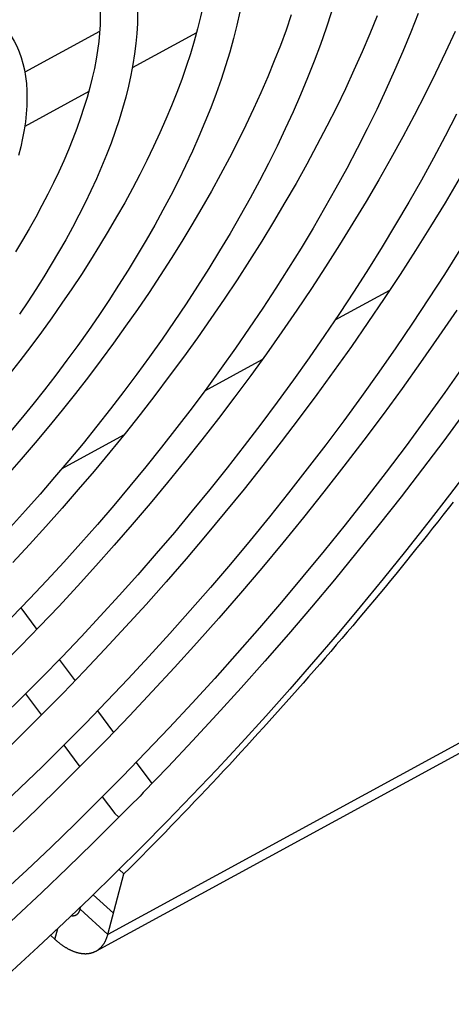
# Model space of a CAD drawing. Extents: x 0 to 594, y 0 to 420.
# Tile 55 of 103: x 551.8 to 553.89, y 88.1 to 92.87. Entities that reach past the tile are written whole.
import ezdxf

# ---------------------------------------------------------------- set-up
doc = ezdxf.new("R2010")
doc.units = 0
doc.header["$LTSCALE"] = 32.67
doc.layers.add('DATUM_AXIS', color=7, linetype='CONTINUOUS')

msp = doc.modelspace()

# ---------------------------------------------------------------- linework, layer by layer
at = {"layer": 'DATUM_AXIS', "color": 7, "linetype": 'CONTINUOUS'}
for p, q in [((552.1869, 92.8131), (551.8246, 92.6156)), ((552.6555, 92.8067), (552.345, 92.6373)), ((552.1337, 92.5222), (551.8241, 92.3533)), ((553.5905, 91.5587), (553.3253, 91.414)), ((557.6033, 91.3192), (552.1692, 88.3564)), ((552.9724, 91.2217), (552.6942, 91.07)), ((552.3023, 90.8563), (552.0034, 90.6934)), ((551.8051, 90.0198), (551.8826, 89.9157)), ((551.9915, 89.7693), (552.0676, 89.6671)), ((551.8283, 89.6034), (551.9048, 89.5006)), ((552.1765, 89.5207), (552.254, 89.4166)), ((552.0135, 89.3546), (552.0912, 89.2502)), ((552.3629, 89.2703), (552.4391, 89.168)), ((552.1998, 89.1042), (552.2599, 89.0235)), ((552.3727, 89.0979), (552.3448, 89.0708)), ((552.2599, 89.0235), (552.28, 89.0051)), ((552.2265, 88.4369), (552.3043, 88.7302)), ((552.3043, 88.7302), (552.2807, 88.7516)), ((552.0925, 88.5589), (552.096, 88.572)), ((551.973, 88.4111), (551.9491, 88.4329))]:
    msp.add_line(p, q, dxfattribs=at)
at = {"layer": 'DATUM_AXIS', "color": 9, "linetype": 'CONTINUOUS'}
for p, q in [((557.6604, 91.3996), (552.2265, 88.4369)), ((552.2539, 88.5403), (552.1559, 88.6295)), ((552.2265, 88.4369), (552.0925, 88.5589)), ((551.9707, 88.4132), (551.9848, 88.4663))]:
    msp.add_line(p, q, dxfattribs=at)
at = {"layer": 'DATUM_AXIS', "color": 7, "linetype": 'CONTINUOUS'}
for points in [[(552.5437, 93.8054), (552.5685, 93.781), (552.5922, 93.754), (552.6139, 93.7251), (552.6336, 93.6946), (552.6513, 93.6624), (552.667, 93.6287), (552.6809, 93.5934), (552.6929, 93.5566), (552.7032, 93.5183), (552.7117, 93.4784), (552.7184, 93.437), (552.7234, 93.3941), (552.7266, 93.3497), (552.7281, 93.3037), (552.7278, 93.2562), (552.7258, 93.2073), (552.7219, 93.1568), (552.7163, 93.105), (552.7088, 93.0518), (552.6996, 92.9972), (552.6885, 92.9413), (552.6756, 92.8842), (552.6609, 92.8258)], [(552.1769, 93.4023), (552.1887, 93.3912), (552.2121, 93.367), (552.234, 93.3411), (552.2544, 93.3136), (552.2734, 93.2843), (552.2907, 93.2534), (552.3065, 93.2207), (552.3207, 93.1862), (552.3332, 93.1501), (552.3439, 93.1122), (552.3528, 93.0727), (552.3599, 93.0316), (552.3651, 92.9889), (552.3684, 92.9448), (552.3698, 92.8993), (552.3693, 92.8525), (552.3668, 92.8045), (552.3625, 92.7554), (552.3562, 92.7052), (552.3482, 92.6541), (552.3383, 92.6019), (552.3265, 92.549), (552.313, 92.4952)], [(552.0557, 93.2692), (552.0635, 93.2618), (552.0833, 93.241), (552.1012, 93.2185), (552.1173, 93.1946), (552.1316, 93.1693), (552.1442, 93.1428), (552.1552, 93.1149), (552.1646, 93.0858), (552.1725, 93.0554), (552.1789, 93.0237), (552.1838, 92.9907), (552.1873, 92.9563), (552.1893, 92.9205), (552.1898, 92.8835), (552.1889, 92.8451), (552.1864, 92.8053), (552.1824, 92.7643), (552.1768, 92.7221), (552.1697, 92.6786), (552.1611, 92.634), (552.1509, 92.5882), (552.1391, 92.5414)], [(551.6922, 92.8699), (551.7092, 92.8534), (551.7268, 92.834), (551.7433, 92.8131), (551.7586, 92.7909), (551.7726, 92.7673), (551.7854, 92.7422), (551.7969, 92.7156), (551.8069, 92.6876), (551.8155, 92.658), (551.8226, 92.6271), (551.8282, 92.5948), (551.8322, 92.5611), (551.8345, 92.5262), (551.8352, 92.4901), (551.8342, 92.453), (551.8316, 92.415), (551.8274, 92.376), (551.8216, 92.3362), (551.8142, 92.2957), (551.8053, 92.2545), (551.7948, 92.2127)], [(553.1145, 92.8942), (553.089, 92.8206), (553.0615, 92.746), (553.032, 92.6705), (553.0006, 92.594), (552.9672, 92.5168), (552.9319, 92.4387), (552.8948, 92.36), (552.8557, 92.2806), (552.8149, 92.2007), (552.7722, 92.1203), (552.7277, 92.0394), (552.6816, 91.9582), (552.6337, 91.8766), (552.5841, 91.7949), (552.5329, 91.7129), (552.4802, 91.6309), (552.4258, 91.5488), (552.37, 91.4668), (552.3127, 91.3848), (552.254, 91.3031), (552.1939, 91.2215), (552.1325, 91.1403), (552.0698, 91.0594), (552.0059, 90.9789), (551.9408, 90.899), (551.8746, 90.8195), (551.8073, 90.7407), (551.739, 90.6626)], [(553.3083, 92.9081), (553.2827, 92.8296), (553.255, 92.7502), (553.2251, 92.6699), (553.1932, 92.5889), (553.1593, 92.5072), (553.1233, 92.4248), (553.0854, 92.3419), (553.0455, 92.2584), (553.0038, 92.1744), (552.9601, 92.0901), (552.9146, 92.0054), (552.8673, 91.9203), (552.8182, 91.8351), (552.7674, 91.7497), (552.7149, 91.6642), (552.6608, 91.5786), (552.605, 91.4931), (552.5477, 91.4077), (552.4889, 91.3224), (552.4285, 91.2373), (552.3668, 91.1525), (552.3037, 91.068), (552.2392, 90.9839), (552.1735, 90.9003), (552.1065, 90.8172), (552.0384, 90.7347), (551.9691, 90.6528), (551.8987, 90.5717), (551.8273, 90.4913), (551.755, 90.4117)], [(553.7278, 92.9012), (553.6922, 92.8097), (553.6544, 92.7173), (553.6145, 92.6242), (553.5723, 92.5304), (553.528, 92.436), (553.4817, 92.341), (553.4332, 92.2456), (553.3828, 92.1497), (553.3303, 92.0534), (553.2759, 91.9569), (553.2196, 91.8601), (553.1614, 91.7631), (553.1014, 91.666), (553.0396, 91.5689), (552.9761, 91.4719), (552.9109, 91.3749), (552.844, 91.278), (552.7755, 91.1814), (552.7055, 91.0851), (552.6339, 90.9891), (552.5609, 90.8936), (552.4865, 90.7985), (552.4108, 90.704), (552.3337, 90.6101), (552.2554, 90.5169), (552.1759, 90.4245), (552.0953, 90.3328), (552.0135, 90.242), (551.9308, 90.1522), (551.8471, 90.0634), (551.7625, 89.9756)], [(553.5304, 92.8899), (553.495, 92.8026), (553.4575, 92.7145), (553.4178, 92.6254), (553.3761, 92.5356), (553.3324, 92.4451), (553.2866, 92.354), (553.2388, 92.2623), (553.1891, 92.1701), (553.1375, 92.0775), (553.0839, 91.9845), (553.0286, 91.8912), (552.9714, 91.7977), (552.9124, 91.704), (552.8517, 91.6102), (552.7894, 91.5164), (552.7254, 91.4227), (552.6598, 91.3291), (552.5927, 91.2357), (552.524, 91.1426), (552.4539, 91.0497), (552.3824, 90.9573), (552.3096, 90.8653), (552.2355, 90.7739), (552.1601, 90.6831), (552.0835, 90.5929), (552.0059, 90.5034), (551.9271, 90.4148), (551.8473, 90.327), (551.7666, 90.2401)], [(552.8655, 92.9081), (552.8511, 92.8444), (552.8348, 92.7797)], [(552.6609, 92.8258), (552.6443, 92.7663), (552.6259, 92.7057), (552.6058, 92.644), (552.5838, 92.5815), (552.56, 92.5179), (552.5345, 92.4535), (552.5072, 92.3883), (552.4782, 92.3224), (552.4475, 92.2557), (552.4151, 92.1885), (552.381, 92.1207), (552.3453, 92.0524), (552.308, 91.9837), (552.2691, 91.9146), (552.2286, 91.8452), (552.1866, 91.7756), (552.1432, 91.7059), (552.0983, 91.6359), (552.0521, 91.566), (552.0044, 91.4961), (551.9555, 91.4263), (551.9053, 91.3566), (551.8538, 91.2871), (551.8012, 91.2179), (551.7474, 91.1491)], [(553.9072, 92.814), (553.8609, 92.7132), (553.8124, 92.6115), (553.7617, 92.5092), (553.7088, 92.4062), (553.6537, 92.3026), (553.5966, 92.1986), (553.5374, 92.0941), (553.4761, 91.9893), (553.4129, 91.8842), (553.3477, 91.7789), (553.2807, 91.6735), (553.2117, 91.568), (553.141, 91.4625), (553.0685, 91.3571), (552.9942, 91.2519), (552.9183, 91.1469), (552.8408, 91.0422), (552.7617, 90.9378), (552.6811, 90.8339), (552.5991, 90.7306), (552.5156, 90.6278), (552.4308, 90.5257), (552.3447, 90.4243), (552.2574, 90.3237), (552.1689, 90.2239), (552.0793, 90.1251), (551.9886, 90.0273), (551.8969, 89.9305), (551.8043, 89.8349), (551.7109, 89.7405)], [(552.8348, 92.7797), (552.8166, 92.7141), (552.7964, 92.6476), (552.7742, 92.5803), (552.7502, 92.5123), (552.7243, 92.4435), (552.6965, 92.3741), (552.6669, 92.3041), (552.6356, 92.2335), (552.6025, 92.1625), (552.5677, 92.091), (552.5312, 92.0192), (552.493, 91.947), (552.4532, 91.8746), (552.4119, 91.802), (552.369, 91.7292), (552.3245, 91.6563), (552.2786, 91.5834), (552.2313, 91.5105), (552.1826, 91.4376), (552.1325, 91.3649), (552.0811, 91.2924), (552.0284, 91.2202), (551.9745, 91.1483), (551.9194, 91.0767), (551.8632, 91.0055), (551.8059, 90.9349), (551.7476, 90.8648)], [(552.1391, 92.5414), (552.1257, 92.4934), (552.1108, 92.4445), (552.0942, 92.3947), (552.0762, 92.344), (552.0566, 92.2925), (552.0355, 92.2402), (552.0128, 92.1872), (551.9887, 92.1336), (551.963, 92.0793), (551.936, 92.0246), (551.9074, 91.9694), (551.8775, 91.9137), (551.8462, 91.8578), (551.8135, 91.8015), (551.7795, 91.745)], [(552.313, 92.4952), (552.2978, 92.4407), (552.2808, 92.3854), (552.2622, 92.3295), (552.2418, 92.2729), (552.2198, 92.2157), (552.1962, 92.158), (552.171, 92.0999), (552.1443, 92.0413), (552.116, 91.9824), (552.0862, 91.9231), (552.055, 91.8636), (552.0224, 91.8038), (551.9883, 91.7438), (551.9529, 91.6838), (551.9161, 91.6237), (551.8781, 91.5635), (551.8388, 91.5035), (551.7983, 91.4435)], [(553.9146, 92.4128), (553.8598, 92.3067), (553.8029, 92.2001), (553.7438, 92.0931), (553.6827, 91.9858), (553.6195, 91.8783), (553.5544, 91.7706), (553.4873, 91.6628), (553.4184, 91.5549), (553.3476, 91.4471), (553.2749, 91.3394), (553.2006, 91.2319), (553.1245, 91.1246), (553.0467, 91.0176), (552.9674, 90.911), (552.8865, 90.8048), (552.8041, 90.6991), (552.7202, 90.594), (552.6349, 90.4895), (552.5483, 90.3858), (552.4604, 90.2828), (552.3713, 90.1806), (552.281, 90.0794), (552.1896, 89.9791), (552.0971, 89.8799), (552.0036, 89.7817), (551.9092, 89.6847), (551.8139, 89.589), (551.7178, 89.4945)], [(553.9277, 92.0995), (553.8591, 91.9837), (553.7884, 91.8677), (553.7157, 91.7514), (553.6409, 91.6351), (553.5642, 91.5187), (553.4856, 91.4024), (553.405, 91.2862), (553.3227, 91.1702), (553.2386, 91.0544), (553.1528, 90.939), (553.0653, 90.824), (552.9762, 90.7095), (552.8856, 90.5956), (552.7934, 90.4823), (552.6999, 90.3697), (552.6049, 90.2578), (552.5087, 90.1469), (552.4112, 90.0368), (552.3125, 89.9277), (552.2126, 89.8197), (552.1117, 89.7128), (552.0098, 89.6071), (551.907, 89.5027), (551.8032, 89.3996), (551.6987, 89.2978)], [(553.9302, 91.7546), (553.8557, 91.6361), (553.7792, 91.5176), (553.7007, 91.3991), (553.6203, 91.2807), (553.5381, 91.1625), (553.4541, 91.0446), (553.3683, 90.927), (553.2808, 90.8098), (553.1917, 90.6931), (553.1009, 90.577), (553.0086, 90.4614), (552.9148, 90.3465), (552.8196, 90.2324), (552.723, 90.1191), (552.6251, 90.0067), (552.526, 89.8952), (552.4256, 89.7848), (552.3241, 89.6754), (552.2216, 89.5672), (552.118, 89.4603), (552.0134, 89.3546), (551.908, 89.2502), (551.8018, 89.1473), (551.6948, 89.0458)], [(553.9148, 91.463), (553.8286, 91.3364), (553.7404, 91.21), (553.6503, 91.0837), (553.5584, 90.9578), (553.4647, 90.8323), (553.3692, 90.7072), (553.2721, 90.5827), (553.1733, 90.4587), (553.0729, 90.3354), (552.9711, 90.2129), (552.8678, 90.0912), (552.7631, 89.9704), (552.657, 89.8505), (552.5497, 89.7317), (552.4412, 89.614), (552.3316, 89.4974), (552.2209, 89.3822), (552.1092, 89.2682), (551.9965, 89.1556), (551.883, 89.0445), (551.7687, 88.9348)], [(553.9478, 91.1923), (553.857, 91.0631), (553.7643, 90.9342), (553.6697, 90.8057), (553.5734, 90.6777), (553.4753, 90.5502), (553.3754, 90.4232), (553.274, 90.297), (553.171, 90.1715), (553.0665, 90.0468), (552.9605, 89.923), (552.8531, 89.8002), (552.7444, 89.6783), (552.6344, 89.5576), (552.5232, 89.4381), (552.4109, 89.3198), (552.2974, 89.2028), (552.183, 89.0872), (552.0676, 88.973), (551.9514, 88.8604), (551.8343, 88.7493), (551.7165, 88.6398)], [(553.9527, 90.9663), (553.8523, 90.83), (553.75, 90.6941), (553.6459, 90.5587), (553.54, 90.424), (553.4324, 90.2898), (553.3232, 90.1565), (553.2124, 90.0239), (553.1001, 89.8922), (552.9863, 89.7615), (552.8711, 89.6319), (552.7546, 89.5033), (552.6368, 89.376), (552.5179, 89.2499), (552.3978, 89.1251)], [(553.9843, 90.7059), (553.8806, 90.5685), (553.7751, 90.4317), (553.6678, 90.2955), (553.5588, 90.16), (553.4482, 90.0253), (553.3361, 89.8914), (553.2224, 89.7584), (553.1072, 89.6265), (552.9906, 89.4956), (552.8728, 89.3659), (552.7536, 89.2373), (552.6333, 89.1101), (552.5118, 88.9841), (552.3892, 88.8596), (552.2657, 88.7366), (552.1411, 88.6151), (552.0158, 88.4953), (551.8896, 88.3771), (551.7627, 88.2606), (551.6351, 88.146), (551.5069, 88.0332)], [(553.8982, 90.5328), (553.8733, 90.5009), (553.8484, 90.4691), (553.8233, 90.4373), (553.7982, 90.4055), (553.773, 90.3738), (553.7477, 90.3421), (553.7223, 90.3104), (553.6969, 90.2787), (553.6713, 90.2472), (553.6457, 90.2156), (553.62, 90.1841), (553.5942, 90.1526), (553.5684, 90.1211), (553.5424, 90.0897), (553.5164, 90.0584), (553.4903, 90.027), (553.4641, 89.9958), (553.4379, 89.9645), (553.4116, 89.9333), (553.3852, 89.9022), (553.3587, 89.8711), (553.3321, 89.84), (553.3055, 89.809), (553.2788, 89.7781), (553.2521, 89.7471), (553.2252, 89.7163), (553.1983, 89.6855), (553.1713, 89.6547), (553.1443, 89.624), (553.1172, 89.5933), (553.09, 89.5627), (553.0628, 89.5322), (553.0355, 89.5017), (553.0081, 89.4712), (552.9806, 89.4408), (552.9531, 89.4105), (552.9256, 89.3802), (552.8979, 89.35), (552.8702, 89.3199), (552.8425, 89.2898), (552.8147, 89.2597), (552.7868, 89.2297), (552.7588, 89.1998), (552.7308, 89.17), (552.7028, 89.1402), (552.6747, 89.1105), (552.6465, 89.0808), (552.6183, 89.0512), (552.59, 89.0217), (552.5617, 88.9922), (552.5333, 88.9628), (552.5048, 88.9335), (552.4763, 88.9042), (552.4478, 88.875), (552.4192, 88.8459), (552.3905, 88.8169), (552.3619, 88.7879), (552.3331, 88.759), (552.3043, 88.7302)], [(552.3978, 89.1251), (552.3905, 89.1172), (552.3823, 89.1081), (552.3727, 89.0979)], [(552.3448, 89.0708), (552.2766, 89.0017), (552.1545, 88.8798), (552.0314, 88.7594), (551.9075, 88.6406), (551.7828, 88.5236), (551.6574, 88.4082), (551.5314, 88.2947), (551.4048, 88.183), (551.2776, 88.0732)], [(552.0503, 88.5283), (552.0507, 88.5282), (552.0517, 88.5281), (552.0526, 88.528), (552.0536, 88.5279), (552.0545, 88.5279), (552.0554, 88.5279), (552.0564, 88.5278), (552.0573, 88.5279), (552.0582, 88.5279), (552.0591, 88.5279), (552.06, 88.528), (552.0609, 88.5281), (552.0618, 88.5282), (552.0626, 88.5284), (552.0635, 88.5285), (552.0644, 88.5287), (552.0652, 88.5289), (552.0661, 88.5291), (552.0669, 88.5293), (552.0677, 88.5296), (552.0685, 88.5298), (552.0693, 88.5301), (552.0701, 88.5305), (552.0709, 88.5308), (552.0717, 88.5311), (552.0724, 88.5315), (552.0732, 88.5319), (552.0734, 88.532)], [(552.0734, 88.532), (552.0739, 88.5323), (552.0747, 88.5327), (552.0754, 88.5332), (552.0761, 88.5337), (552.0768, 88.5341), (552.0775, 88.5346), (552.0782, 88.5352), (552.0788, 88.5357), (552.0795, 88.5363), (552.0801, 88.5368), (552.0808, 88.5374), (552.0814, 88.5381), (552.082, 88.5387), (552.0826, 88.5393), (552.0832, 88.54), (552.0837, 88.5407), (552.0843, 88.5414), (552.0848, 88.5421), (552.0854, 88.5429), (552.0859, 88.5436), (552.0864, 88.5444), (552.0869, 88.5452), (552.0873, 88.546), (552.0878, 88.5468), (552.0882, 88.5476), (552.0887, 88.5485), (552.0891, 88.5494), (552.0895, 88.5502), (552.0899, 88.5511), (552.0903, 88.5521), (552.0906, 88.553), (552.091, 88.5539), (552.0913, 88.5549), (552.0917, 88.5559), (552.092, 88.5568), (552.0923, 88.5578), (552.0925, 88.5589)], [(552.1693, 88.3565), (552.171, 88.3575), (552.1727, 88.3585), (552.1744, 88.3595), (552.176, 88.3605), (552.1776, 88.3616), (552.1792, 88.3627), (552.1808, 88.3639), (552.1824, 88.3651), (552.1839, 88.3663), (552.1854, 88.3675), (552.1869, 88.3688), (552.1884, 88.3701), (552.1899, 88.3714), (552.1913, 88.3728), (552.1927, 88.3742), (552.1941, 88.3757), (552.1955, 88.3771), (552.1968, 88.3786), (552.1981, 88.3802), (552.1995, 88.3817), (552.2007, 88.3833), (552.202, 88.3849), (552.2032, 88.3866), (552.2045, 88.3883), (552.2056, 88.39), (552.2068, 88.3917), (552.208, 88.3935), (552.2091, 88.3953), (552.2102, 88.3971), (552.2113, 88.399), (552.2123, 88.4009), (552.2134, 88.4028), (552.2144, 88.4047), (552.2153, 88.4067), (552.2163, 88.4087), (552.2172, 88.4107), (552.2181, 88.4127), (552.219, 88.4148), (552.2199, 88.4169), (552.2207, 88.419), (552.2215, 88.4212), (552.2223, 88.4234), (552.2231, 88.4256), (552.2238, 88.4278), (552.2245, 88.43), (552.2252, 88.4323), (552.2259, 88.4346), (552.2265, 88.4369)], [(551.973, 88.4111), (551.9753, 88.4091), (551.9776, 88.4071), (551.9799, 88.4051), (551.9822, 88.4032), (551.9845, 88.4013), (551.9868, 88.3994), (551.9891, 88.3975), (551.9914, 88.3957), (551.9937, 88.3939), (551.9961, 88.3921), (551.9984, 88.3904), (552.0007, 88.3887), (552.0031, 88.387), (552.0054, 88.3853), (552.0078, 88.3837), (552.0101, 88.3821), (552.0124, 88.3805), (552.0148, 88.379), (552.0172, 88.3775), (552.0195, 88.376), (552.0219, 88.3745), (552.0242, 88.3731), (552.0266, 88.3718), (552.0289, 88.3704), (552.0313, 88.3691), (552.0336, 88.3678), (552.036, 88.3665), (552.0383, 88.3653), (552.0407, 88.3641), (552.043, 88.363), (552.0454, 88.3619), (552.0477, 88.3608), (552.05, 88.3597), (552.0524, 88.3587), (552.0547, 88.3577), (552.057, 88.3567), (552.0594, 88.3558), (552.0617, 88.3549), (552.064, 88.3541), (552.0663, 88.3532), (552.0686, 88.3525), (552.0709, 88.3517), (552.0732, 88.351), (552.0755, 88.3503), (552.0778, 88.3496), (552.0801, 88.349), (552.0823, 88.3484), (552.0846, 88.3479), (552.0868, 88.3474), (552.0891, 88.3469), (552.0913, 88.3465), (552.0936, 88.3461), (552.0958, 88.3457), (552.098, 88.3453), (552.1002, 88.345), (552.1024, 88.3448), (552.1046, 88.3445), (552.1067, 88.3443), (552.1089, 88.3442), (552.111, 88.3441), (552.1132, 88.344), (552.1153, 88.3439), (552.1174, 88.3439), (552.1195, 88.3439), (552.1216, 88.3439), (552.1237, 88.344), (552.1258, 88.3442), (552.1278, 88.3443), (552.1299, 88.3445), (552.1319, 88.3447), (552.1339, 88.345), (552.1359, 88.3453), (552.1379, 88.3456), (552.1399, 88.346), (552.1419, 88.3464), (552.1438, 88.3468), (552.1457, 88.3473), (552.1477, 88.3478), (552.1495, 88.3483), (552.1514, 88.3489), (552.1533, 88.3495), (552.1552, 88.3501), (552.157, 88.3508), (552.1588, 88.3515), (552.1606, 88.3523), (552.1624, 88.3531), (552.1642, 88.3539), (552.1659, 88.3547), (552.1676, 88.3556), (552.1692, 88.3564)]]:
    msp.add_lwpolyline(points, dxfattribs=at)

doc.saveas('drawing.dxf')
